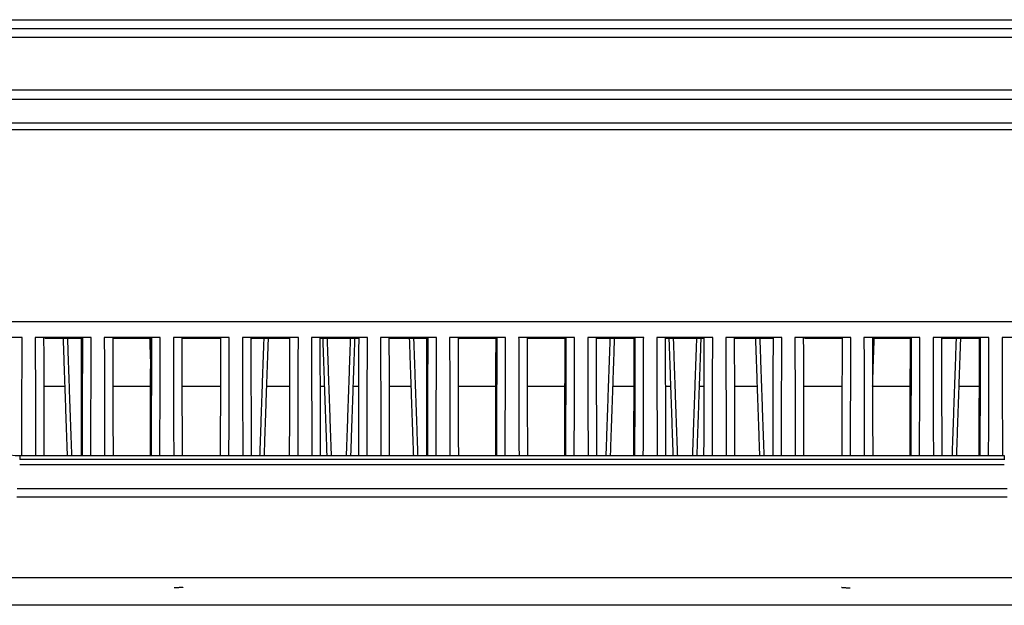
# Model space of a CAD drawing. Header units: millimetres. Extents: x 9946 to 11276, y -3292 to -1962.
# Tile 86 of 170: x 10880 to 10992, y -2544 to -2477. Entities that reach past the tile are written whole.
import ezdxf

# ---------------------------------------------------------------- set-up
doc = ezdxf.new("R2010")
doc.units = ezdxf.units.MM
doc.layers.add('ROXX NEO lite', color=7, linetype='Continuous', true_color=0x000000)

msp = doc.modelspace()

# ---------------------------------------------------------------- linework, layer by layer
at = {"layer": 'ROXX NEO lite', "color": 18, "lineweight": -3, "true_color": 0x000000}
for points in [[(10847.88, -2477.14), (10935.84, -2477.14), (11023.8, -2477.14)], [(11023.96, -2478.2), (10935.84, -2478.2), (10847.72, -2478.2)], [(10847.72, -2479.14), (10935.84, -2479.14), (11023.96, -2479.14)], [(10866.34, -2485.15), (10935.84, -2485.15), (11005.34, -2485.15)], [(10866.34, -2486.23), (10935.84, -2486.23), (11005.34, -2486.23)], [(11004.04, -2489), (10935.84, -2489), (10867.64, -2489)], [(10867.64, -2489.7), (10935.84, -2489.7), (11004.04, -2489.7)], [(11006.72, -2511.7), (10935.83, -2511.7), (10864.94, -2511.7)], [(10879.79, -2513.5), (10876.59, -2513.5), (10873.39, -2513.5)], [(10879.75, -2527.03), (10879.77, -2520.26), (10879.79, -2513.5)], [(10887.69, -2513.5), (10884.49, -2513.5), (10881.29, -2513.5)], [(10881.29, -2513.5), (10881.31, -2520.26), (10881.33, -2527.03)], [(10882.33, -2527.03), (10882.31, -2520.29), (10882.29, -2513.55)], [(10886.6, -2513.63), (10884.49, -2513.63), (10882.37, -2513.63)], [(10884.98, -2527.03), (10884.74, -2520.26), (10884.51, -2513.5)], [(10885.48, -2527.03), (10885.24, -2520.34), (10885.01, -2513.64)], [(10886.57, -2527.03), (10886.59, -2520.33), (10886.6, -2513.63)], [(10886.69, -2513.55), (10886.65, -2513.59), (10886.6, -2513.63)], [(10886.69, -2513.55), (10886.67, -2520.3), (10886.65, -2527.05)], [(10887.65, -2527.03), (10887.67, -2520.26), (10887.69, -2513.5)], [(10895.59, -2513.5), (10892.39, -2513.5), (10889.19, -2513.5)], [(10889.19, -2513.5), (10889.21, -2520.26), (10889.23, -2527.03)], [(10890.23, -2527.03), (10890.21, -2520.29), (10890.19, -2513.55)], [(10894.5, -2513.63), (10892.39, -2513.63), (10890.27, -2513.63)], [(10894.57, -2518.32), (10894.49, -2515.91), (10894.41, -2513.5)], [(10894.47, -2527.03), (10894.49, -2520.33), (10894.5, -2513.63)], [(10894.59, -2513.55), (10894.55, -2513.59), (10894.5, -2513.63)], [(10894.59, -2513.55), (10894.57, -2520.29), (10894.55, -2527.03)], [(10895.55, -2527.03), (10895.57, -2520.26), (10895.59, -2513.5)], [(10903.49, -2513.5), (10900.29, -2513.5), (10897.09, -2513.5)], [(10897.09, -2513.5), (10897.11, -2520.26), (10897.13, -2527.03)], [(10898.13, -2527.03), (10898.11, -2520.29), (10898.09, -2513.55)], [(10902.4, -2513.63), (10900.29, -2513.63), (10898.17, -2513.63)], [(10902.49, -2513.55), (10902.45, -2513.59), (10902.4, -2513.63)], [(10902.49, -2513.55), (10902.47, -2520.29), (10902.45, -2527.03)], [(10903.45, -2527.03), (10903.47, -2520.27), (10903.49, -2513.5)], [(10904.99, -2513.5), (10905.01, -2520.26), (10905.03, -2527.03)], [(10911.39, -2513.5), (10908.19, -2513.5), (10904.99, -2513.5)], [(10906.03, -2527.03), (10906.01, -2520.29), (10905.99, -2513.55)], [(10905.99, -2513.55), (10906.03, -2513.59), (10906.07, -2513.63)], [(10910.3, -2513.63), (10908.19, -2513.63), (10906.07, -2513.63)], [(10907, -2527.03), (10907.23, -2520.34), (10907.47, -2513.65)], [(10907.5, -2527.05), (10907.73, -2520.28), (10907.97, -2513.5)], [(10910.39, -2513.55), (10910.35, -2513.59), (10910.3, -2513.63)], [(10910.39, -2513.55), (10910.37, -2520.29), (10910.35, -2527.03)], [(10911.35, -2527.03), (10911.37, -2520.26), (10911.39, -2513.5)], [(10919.29, -2513.5), (10916.09, -2513.5), (10912.89, -2513.5)], [(10912.89, -2513.5), (10912.91, -2520.26), (10912.93, -2527.03)], [(10913.93, -2527.03), (10913.91, -2520.29), (10913.89, -2513.55)], [(10918.2, -2513.63), (10916.09, -2513.63), (10913.97, -2513.63)], [(10914.68, -2527.04), (10914.44, -2520.28), (10914.21, -2513.52)], [(10915.18, -2527.03), (10914.94, -2520.33), (10914.71, -2513.63)], [(10916.9, -2527.03), (10917.13, -2520.33), (10917.37, -2513.63)], [(10917.4, -2527.04), (10917.63, -2520.27), (10917.87, -2513.5)], [(10918.29, -2513.55), (10918.25, -2513.59), (10918.2, -2513.63)], [(10918.29, -2513.55), (10918.27, -2520.3), (10918.25, -2527.06)], [(10919.25, -2527.03), (10919.27, -2520.26), (10919.29, -2513.5)], [(10927.19, -2513.5), (10923.99, -2513.5), (10920.79, -2513.5)], [(10920.79, -2513.5), (10920.81, -2520.26), (10920.83, -2527.03)], [(10921.83, -2527.03), (10921.81, -2520.29), (10921.79, -2513.55)], [(10921.79, -2513.55), (10921.83, -2513.59), (10921.87, -2513.63)], [(10926.1, -2513.63), (10923.99, -2513.63), (10921.87, -2513.63)], [(10924.58, -2527.03), (10924.34, -2520.27), (10924.11, -2513.5)], [(10925.08, -2527.04), (10924.84, -2520.34), (10924.61, -2513.63)], [(10926.07, -2527.03), (10926.09, -2520.33), (10926.1, -2513.63)], [(10926.19, -2513.55), (10926.15, -2513.59), (10926.1, -2513.63)], [(10926.19, -2513.55), (10926.17, -2520.29), (10926.15, -2527.03)], [(10927.15, -2527.03), (10927.17, -2520.26), (10927.19, -2513.5)], [(10928.69, -2513.5), (10928.71, -2520.26), (10928.73, -2527.03)], [(10935.09, -2513.5), (10931.89, -2513.5), (10928.69, -2513.5)], [(10929.73, -2527.03), (10929.71, -2520.29), (10929.69, -2513.55)], [(10929.69, -2513.55), (10929.73, -2513.59), (10929.77, -2513.63)], [(10934, -2513.63), (10931.89, -2513.63), (10929.77, -2513.63)], [(10933.97, -2527.01), (10933.99, -2520.32), (10934, -2513.63)], [(10934.09, -2513.55), (10934.05, -2513.59), (10934, -2513.63)], [(10934.09, -2513.55), (10934.07, -2520.29), (10934.05, -2527.03)], [(10935.05, -2527.03), (10935.07, -2520.26), (10935.09, -2513.5)], [(10942.99, -2513.5), (10939.79, -2513.5), (10936.59, -2513.5)], [(10936.59, -2513.5), (10936.61, -2520.26), (10936.63, -2527.03)], [(10937.63, -2527.03), (10937.61, -2520.29), (10937.59, -2513.55)], [(10941.9, -2513.63), (10939.79, -2513.63), (10937.67, -2513.63)], [(10941.87, -2527.03), (10941.89, -2520.33), (10941.9, -2513.63)], [(10941.99, -2513.55), (10941.95, -2513.59), (10941.9, -2513.63)], [(10941.99, -2513.55), (10941.97, -2520.3), (10941.95, -2527.05)], [(10942.95, -2527.03), (10942.97, -2520.26), (10942.99, -2513.5)], [(10944.49, -2513.5), (10944.51, -2520.26), (10944.53, -2527.03)], [(10950.89, -2513.5), (10947.69, -2513.5), (10944.49, -2513.5)], [(10945.53, -2527.03), (10945.51, -2520.29), (10945.49, -2513.55)], [(10949.8, -2513.63), (10947.69, -2513.63), (10945.57, -2513.63)], [(10946.6, -2527.03), (10946.83, -2520.33), (10947.07, -2513.63)], [(10947.1, -2527.03), (10947.34, -2520.26), (10947.57, -2513.5)], [(10949.77, -2527.03), (10949.79, -2520.33), (10949.8, -2513.63)], [(10949.89, -2513.55), (10949.85, -2513.59), (10949.8, -2513.63)], [(10949.89, -2513.55), (10949.87, -2520.29), (10949.85, -2527.03)], [(10950.85, -2527.03), (10950.87, -2520.26), (10950.89, -2513.5)], [(10958.79, -2513.5), (10955.59, -2513.5), (10952.39, -2513.5)], [(10952.39, -2513.5), (10952.41, -2520.26), (10952.43, -2527.03)], [(10953.43, -2527.05), (10953.41, -2520.3), (10953.39, -2513.55)], [(10957.7, -2513.63), (10955.59, -2513.63), (10953.47, -2513.63)], [(10954.28, -2527.03), (10954.04, -2520.26), (10953.81, -2513.5)], [(10954.78, -2527.03), (10954.54, -2520.34), (10954.31, -2513.64)], [(10956.5, -2527.03), (10956.73, -2520.33), (10956.97, -2513.63)], [(10957, -2527.03), (10957.23, -2520.28), (10957.47, -2513.53)], [(10957.79, -2513.55), (10957.75, -2513.59), (10957.7, -2513.63)], [(10957.79, -2513.55), (10957.77, -2520.29), (10957.75, -2527.03)], [(10958.75, -2527.03), (10958.77, -2520.26), (10958.79, -2513.5)], [(10966.69, -2513.5), (10963.49, -2513.5), (10960.29, -2513.5)], [(10960.29, -2513.5), (10960.31, -2520.26), (10960.33, -2527.03)], [(10961.33, -2527.03), (10961.31, -2520.29), (10961.29, -2513.55)], [(10961.29, -2513.55), (10961.33, -2513.59), (10961.37, -2513.63)], [(10965.6, -2513.63), (10963.49, -2513.63), (10961.37, -2513.63)], [(10964.18, -2527.03), (10963.94, -2520.26), (10963.71, -2513.5)], [(10964.68, -2527.03), (10964.44, -2520.33), (10964.21, -2513.63)], [(10965.69, -2513.55), (10965.65, -2513.59), (10965.6, -2513.63)], [(10965.69, -2513.55), (10965.67, -2520.29), (10965.65, -2527.03)], [(10966.65, -2527.03), (10966.67, -2520.26), (10966.69, -2513.5)], [(10968.19, -2513.5), (10968.21, -2520.26), (10968.23, -2527.03)], [(10974.59, -2513.5), (10971.39, -2513.5), (10968.19, -2513.5)], [(10969.23, -2527.03), (10969.21, -2520.29), (10969.19, -2513.55)], [(10973.5, -2513.63), (10971.39, -2513.63), (10969.27, -2513.63)], [(10973.59, -2513.55), (10973.55, -2513.59), (10973.5, -2513.63)], [(10973.59, -2513.55), (10973.57, -2520.29), (10973.55, -2527.03)], [(10974.55, -2527.03), (10974.57, -2520.26), (10974.59, -2513.5)], [(10982.49, -2513.5), (10979.29, -2513.5), (10976.09, -2513.5)], [(10976.09, -2513.5), (10976.11, -2520.26), (10976.13, -2527.03)], [(10977.08, -2519.09), (10977.17, -2516.3), (10977.27, -2513.51)], [(10977.13, -2527.04), (10977.11, -2520.29), (10977.09, -2513.55)], [(10977.09, -2513.55), (10977.13, -2513.59), (10977.17, -2513.63)], [(10981.4, -2513.63), (10979.29, -2513.63), (10977.17, -2513.63)], [(10981.37, -2527.03), (10981.39, -2520.33), (10981.4, -2513.63)], [(10981.49, -2513.55), (10981.45, -2513.59), (10981.4, -2513.63)], [(10981.49, -2513.55), (10981.47, -2520.29), (10981.45, -2527.03)], [(10982.45, -2527.03), (10982.47, -2520.26), (10982.49, -2513.5)], [(10990.39, -2513.5), (10987.19, -2513.5), (10983.99, -2513.5)], [(10983.99, -2513.5), (10984.01, -2520.26), (10984.03, -2527.03)], [(10985.03, -2527.07), (10985.01, -2520.31), (10984.99, -2513.55)], [(10984.99, -2513.55), (10985.03, -2513.59), (10985.07, -2513.63)], [(10989.3, -2513.63), (10987.19, -2513.63), (10985.07, -2513.63)], [(10986.2, -2527.03), (10986.43, -2520.33), (10986.67, -2513.64)], [(10986.7, -2527.04), (10986.93, -2520.27), (10987.17, -2513.5)], [(10989.27, -2527.02), (10989.29, -2520.32), (10989.3, -2513.63)], [(10989.39, -2513.55), (10989.35, -2513.59), (10989.3, -2513.63)], [(10989.39, -2513.55), (10989.37, -2520.29), (10989.35, -2527.03)], [(10990.35, -2527.04), (10990.37, -2520.27), (10990.39, -2513.5)], [(10998.29, -2513.5), (10995.09, -2513.5), (10991.89, -2513.5)], [(10991.89, -2513.5), (10991.91, -2520.26), (10991.93, -2527.03)], [(10884.69, -2519.1), (10883.49, -2519.1), (10882.3, -2519.1)], [(10894.47, -2519.1), (10892.33, -2519.1), (10890.19, -2519.1)], [(10902.39, -2519.1), (10900.24, -2519.1), (10898.1, -2519.1)], [(10910.37, -2519.1), (10909.07, -2519.1), (10907.78, -2519.1)], [(10914.4, -2519.1), (10914.15, -2519.1), (10913.89, -2519.1)], [(10918.26, -2519.1), (10917.97, -2519.1), (10917.68, -2519.1)], [(10924.27, -2519.1), (10923.04, -2519.1), (10921.8, -2519.1)], [(10933.95, -2519.1), (10931.82, -2519.1), (10929.69, -2519.1)], [(10941.89, -2519.1), (10939.75, -2519.1), (10937.6, -2519.1)], [(10949.77, -2519.1), (10948.57, -2519.1), (10947.37, -2519.1)], [(10953.99, -2519.1), (10953.69, -2519.1), (10953.4, -2519.1)], [(10957.69, -2519.1), (10957.48, -2519.1), (10957.28, -2519.1)], [(10963.89, -2519.1), (10962.6, -2519.1), (10961.3, -2519.1)], [(10973.57, -2519.1), (10971.38, -2519.1), (10969.2, -2519.1)], [(10981.36, -2519.1), (10979.23, -2519.1), (10977.1, -2519.1)], [(10989.25, -2519.1), (10988.1, -2519.1), (10986.95, -2519.1)], [(10879.53, -2527.03), (10935.84, -2527.03), (10992.14, -2527.03)], [(10992.14, -2527.49), (10935.84, -2527.49), (10879.53, -2527.49)], [(10992.14, -2528.08), (10935.84, -2528.08), (10879.53, -2528.08)], [(10992.47, -2530.83), (10935.84, -2530.83), (10879.21, -2530.83)], [(10992.47, -2531.79), (10935.84, -2531.79), (10879.2, -2531.79)], [(10876.99, -2540.96), (10935.84, -2540.96), (10994.69, -2540.96)], [(10994.69, -2544.16), (10935.84, -2544.16), (10876.99, -2544.16)]]:
    msp.add_open_spline(points, degree=2, dxfattribs=at)
msp.add_open_spline([(10875.42, -2525.21), (10875.48, -2525.28), (10875.55, -2525.35), (10875.62, -2525.42), (10876.64, -2526.43), (10878.04, -2527.03), (10879.53, -2527.03)], degree=3, knots=[4.288655, 4.288655, 4.288655, 4.288655, 4.588981, 4.588981, 4.588981, 9.112193, 9.112193, 9.112193, 9.112193], dxfattribs=at)
for points, weights in [([(10879.53, -2527.03), (10879.53, -2527.03), (10879.53, -2527.49)], [1, 0.993766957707, 1]), ([(10992.14, -2527.03), (10992.14, -2527.03), (10992.14, -2527.49)], [1, 0.993767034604, 1]), ([(10992.14, -2527.49), (10992.14, -2527.51), (10992.14, -2527.53)], [1, 0.985640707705, 0.975037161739]), ([(10898.17, -2542.1), (10898.12, -2542.15), (10897.17, -2542.15)], [1, 0.725336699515, 1]), ([(10973.53, -2542.1), (10973.7, -2542.15), (10974.51, -2542.15)], [0.946263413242, 0.755525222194, 1])]:
    msp.add_rational_spline(points, weights, degree=2, dxfattribs=at)

doc.saveas('drawing.dxf')
